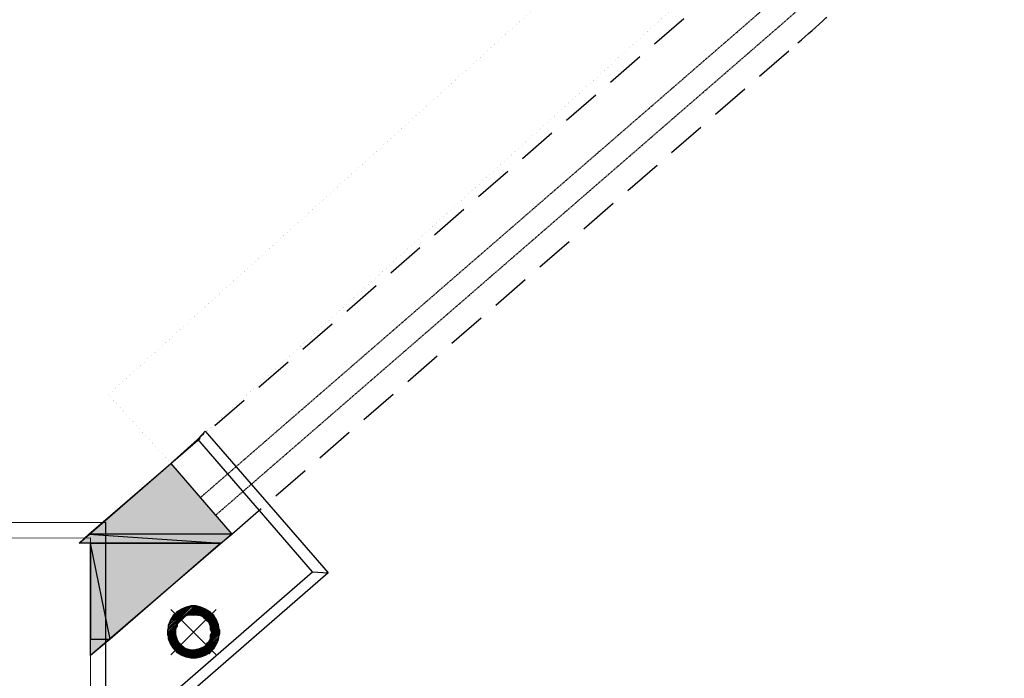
# Model space of a CAD drawing. Header units: millimetres. Extents: x 140304 to 319987, y -10756 to 142544.
# Tile 137 of 203: x 161469 to 164640, y 88296 to 90416. Entities that reach past the tile are written whole.
import ezdxf

# ---------------------------------------------------------------- set-up
doc = ezdxf.new("R2010")
doc.units = ezdxf.units.MM
doc.header["$LTSCALE"] = 10
doc.linetypes.add('( Hidden )', pattern=[0.375, 0.25, -0.125])
doc.layers.get('0').update_dxf_attribs({"linetype": 'CONTINUOUS'})
doc.layers.add('A wall', color=1, linetype='CONTINUOUS', lineweight=15)
for name, color, linetype, true_color in [('CT_BULKHEAD', 7, '( Hidden )', 0x00c700), ('CT_SIGNAGE', 7, '( Hidden )', 0x0000e6), ('furn', 7, 'CONTINUOUS', 0x9c9c9c)]:
    doc.layers.add(name, color=color, linetype=linetype, true_color=true_color)
doc.layers.add('H', color=7, linetype='CONTINUOUS', lineweight=53, true_color=0x0000d1)

msp = doc.modelspace()

# ---------------------------------------------------------------- hatches: boundary and pattern name
at = {"layer": 'H', "linetype": 'Continuous'}
for points in [[(161693.5, 88759), (161956, 88987.3), (162151.9, 88759), (161693.5, 88759)], [(161660.9, 88730.8), (161693.5, 88759), (162151.9, 88759), (162116.2, 88730.8), (161660.9, 88730.8)], [(161696.5, 88367.4), (161696.5, 88730.8), (161760.3, 88420.8), (161696.5, 88367.4)], [(161760.3, 88420.8), (161696.5, 88730.8), (162116.2, 88730.8), (161760.3, 88420.8)], [(161948.6, 88456.4), (162016.8, 88524.6), (162019.9, 88524.6), (161945.7, 88450.5), (161948.6, 88456.4)], [(161945.7, 88450.5), (162019.9, 88524.6), (162031.7, 88524.6), (161945.7, 88443.1), (161945.7, 88450.5)], [(161948.6, 88456.4), (161948.6, 88468.3), (162006.5, 88520.2), (162016.8, 88524.6), (161948.6, 88456.4)], [(162034.7, 88524.6), (161999.1, 88492), (162031.7, 88524.6), (162034.7, 88524.6)], [(161999.1, 88492), (162034.7, 88524.6), (162037.6, 88524.6), (162009.4, 88499.4), (161999.1, 88492)], [(162009.4, 88499.4), (162037.6, 88524.6), (162045.1, 88524.6), (162019.9, 88499.4), (162009.4, 88499.4)], [(162019.9, 88499.4), (162045.1, 88524.6), (162049.5, 88524.6), (162027.3, 88499.4), (162019.9, 88499.4)], [(162027.3, 88499.4), (162049.5, 88524.6), (162052.5, 88520.2), (162031.7, 88499.4), (162027.3, 88499.4)], [(161948.6, 88468.3), (162003.5, 88520.2), (162006.5, 88520.2), (161948.6, 88468.3)], [(161953.1, 88471.2), (161956, 88481.6), (161991.7, 88517.2), (162003.5, 88520.2), (161953.1, 88471.2)], [(161960.5, 88484.6), (161963.4, 88496.5), (161978.3, 88506.8), (161988.7, 88514.2), (161960.5, 88484.6)], [(161963.4, 88496.5), (161973.9, 88506.8), (161978.3, 88506.8), (161963.4, 88496.5)], [(162031.7, 88499.4), (162052.5, 88520.2), (162062.8, 88517.2), (162045.1, 88499.4), (162031.7, 88499.4)], [(162045.1, 88499.4), (162062.8, 88517.2), (162070.2, 88514.2), (162052.5, 88496.5), (162045.1, 88499.4)], [(162052.5, 88496.5), (162070.2, 88514.2), (162077.7, 88509.8), (162059.9, 88492), (162052.5, 88496.5)], [(162059.9, 88492), (162077.7, 88509.8), (162080.6, 88506.8), (162062.8, 88489.1), (162059.9, 88492)], [(162062.8, 88489.1), (162080.6, 88506.8), (162088, 88499.4), (162070.2, 88481.6), (162062.8, 88489.1)], [(162070.2, 88481.6), (162088, 88499.4), (162095.4, 88492), (162077.7, 88474.2), (162070.2, 88481.6)], [(162077.7, 88474.2), (162095.4, 88492), (162098.5, 88489.1), (162080.6, 88471.2), (162077.7, 88474.2)], [(161945.7, 88443.1), (161991.7, 88484.6), (161985.7, 88478.6), (161945.7, 88443.1)], [(161945.7, 88443.1), (161985.7, 88478.6), (161945.7, 88438.6), (161945.7, 88443.1)], [(161945.7, 88438.6), (161978.3, 88471.2), (161978.3, 88463.8), (161945.7, 88435.7), (161945.7, 88438.6)], [(161945.7, 88435.7), (161978.3, 88463.8), (161973.9, 88460.8), (161948.6, 88431.2), (161945.7, 88435.7)], [(161948.6, 88431.2), (161973.9, 88460.8), (161970.9, 88450.5), (161948.6, 88425.3), (161948.6, 88431.2)], [(162080.6, 88471.2), (162098.5, 88489.1), (162102.9, 88481.6), (162085.1, 88463.8), (162080.6, 88471.2)], [(162085.1, 88463.8), (162102.9, 88481.6), (162105.9, 88474.2), (162085.1, 88453.4), (162085.1, 88463.8)], [(162085.1, 88453.4), (162105.9, 88474.2), (162108.8, 88463.8), (162088, 88443.1), (162085.1, 88453.4)], [(162088, 88443.1), (162108.8, 88463.8), (162108.8, 88460.8), (162085.1, 88435.7), (162088, 88443.1)], [(162085.1, 88435.7), (162108.8, 88460.8), (162108.8, 88456.4), (162085.1, 88431.2), (162085.1, 88435.7)], [(161948.6, 88425.3), (161970.9, 88450.5), (161970.9, 88443.1), (161948.6, 88420.8), (161948.6, 88425.3)], [(161948.6, 88420.8), (161970.9, 88443.1), (161970.9, 88438.6), (161953.1, 88417.9), (161948.6, 88420.8)], [(161953.1, 88417.9), (161970.9, 88438.6), (161973.9, 88428.2), (161956, 88407.4), (161953.1, 88417.9)], [(161956, 88407.4), (161973.9, 88428.2), (161973.9, 88425.3), (161956, 88407.4)], [(162027.3, 88361.5), (162113.3, 88446), (162113.3, 88443.1), (162031.7, 88361.5), (162027.3, 88361.5)], [(162031.7, 88361.5), (162113.3, 88443.1), (162113.3, 88438.6), (162034.7, 88361.5), (162031.7, 88361.5)], [(162034.7, 88361.5), (162113.3, 88438.6), (162108.8, 88428.2), (162045.1, 88364.5), (162034.7, 88361.5)], [(162045.1, 88364.5), (162108.8, 88428.2), (162108.8, 88425.3), (162049.5, 88364.5), (162045.1, 88364.5)], [(162070.2, 88403), (162074.7, 88410.5), (162113.3, 88446), (162070.2, 88403)], [(162085.1, 88420.8), (162113.3, 88450.5), (162113.3, 88446), (162082.2, 88419.4), (162077.7, 88410.5), (162074.7, 88410.5), (162082.2, 88419.4), (162085.1, 88420.8)], [(162085.1, 88431.2), (162108.8, 88456.4), (162113.3, 88450.5), (162085.1, 88420.8), (162085.1, 88431.2)], [(161956, 88407.4), (161973.9, 88425.3), (161978.3, 88417.9), (161960.5, 88400), (161956, 88407.4)], [(161960.5, 88400), (161978.3, 88417.9), (161981.3, 88410.5), (161963.4, 88392.6), (161960.5, 88400)], [(161963.4, 88392.6), (161981.3, 88410.5), (161985.7, 88407.4), (161967.9, 88389.7), (161963.4, 88392.6)], [(161967.9, 88389.7), (161985.7, 88407.4), (161991.7, 88400), (161973.9, 88382.3), (161967.9, 88389.7)], [(161973.9, 88382.3), (161991.7, 88400), (161999.1, 88392.6), (161981.3, 88374.8), (161973.9, 88382.3)], [(162049.5, 88364.5), (162108.8, 88425.3), (162105.9, 88413.4), (162059.9, 88367.4), (162049.5, 88364.5)], [(162059.9, 88367.4), (162105.9, 88413.4), (162102.9, 88407.4), (162062.8, 88367.4), (162059.9, 88367.4)], [(162062.8, 88367.4), (162102.9, 88407.4), (162098.5, 88400), (162074.7, 88374.8), (162062.8, 88367.4)], [(162074.7, 88374.8), (162098.5, 88400), (162095.4, 88392.6), (162074.7, 88374.8)], [(161981.3, 88374.8), (161999.1, 88392.6), (162006.5, 88389.7), (161988.7, 88371.9), (161981.3, 88374.8)], [(161988.7, 88371.9), (162006.5, 88389.7), (162009.4, 88389.7), (161991.7, 88371.9), (161988.7, 88371.9)], [(161991.7, 88371.9), (162009.4, 88389.7), (162019.9, 88385.2), (162003.5, 88367.4), (161991.7, 88371.9)], [(162003.5, 88367.4), (162019.9, 88385.2), (162024.3, 88385.2), (162003.5, 88364.5), (162003.5, 88367.4)], [(162003.5, 88364.5), (162024.3, 88385.2), (162031.7, 88385.2), (162009.4, 88364.5), (162003.5, 88364.5)], [(162016.8, 88361.5), (162009.4, 88364.5), (162031.7, 88385.2), (162042.1, 88389.7), (162016.8, 88361.5)], [(162016.8, 88361.5), (162045.1, 88389.7), (162052.5, 88392.6), (162024.3, 88361.5), (162016.8, 88361.5)], [(162016.8, 88361.5), (162042.1, 88389.7), (162045.1, 88389.7), (162016.8, 88361.5)], [(162024.3, 88361.5), (162052.5, 88392.6), (162062.8, 88395.6), (162027.3, 88361.5), (162024.3, 88361.5)], [(162074.7, 88374.8), (162095.4, 88392.6), (162077.7, 88374.8), (162074.7, 88374.8)]]:
    msp.add_hatch(color=256, dxfattribs=at).paths.add_polyline_path(points)

# ---------------------------------------------------------------- linework, layer by layer
for points in [[(161956, 88987.3), (162062.8, 89083.8)], [(162042.1, 89066), (162065.8, 89091.2)], [(162411.3, 88638.8), (162042.1, 89066)], [(162065.8, 89091.2), (162461.8, 88635.9)], [(161660.9, 88730.8), (161956, 88987.3)], [(161692.1, 88760.4), (161956, 88987.3)], [(161956, 88987.3), (162151.9, 88760.4)], [(161956, 88987.3), (162151.9, 88760.4)], [(156044.5, 88791.6), (161745.5, 88799)], [(161745.5, 88799), (161745.5, 86047.9)], [(161660.9, 88730.8), (161692.1, 88760.4)], [(162151.9, 88760.4), (161692.1, 88760.4)], [(162151.9, 88760.4), (161692.1, 88760.4)], [(161692.1, 88760.4), (162116.2, 88730.8)], [(161692.1, 88760.4), (162116.2, 88730.8)], [(162151.9, 88760.4), (161696.5, 88368.9)], [(162116.2, 88730.8), (162151.9, 88760.4)], [(162116.2, 88730.8), (161660.9, 88730.8)], [(161696.5, 88730.8), (161660.9, 88730.8)], [(161696.5, 88730.8), (161696.5, 88422.3)], [(161760.3, 88422.3), (161696.5, 88730.8)], [(161696.5, 88730.8), (162116.2, 88730.8)], [(161760.3, 88422.3), (161696.5, 88730.8)], [(161696.5, 88368.9), (161696.5, 88730.8)], [(162116.2, 88730.8), (161760.3, 88422.3)], [(162461.8, 88635.9), (161778.1, 88041.2)], [(161781.1, 88090.1), (162411.3, 88638.8)], [(162411.3, 88638.8), (162461.8, 88635.9)], [(162019.9, 88524.6), (161945.7, 88450.5)], [(162019.9, 88524.6), (161945.7, 88450.5)], [(161945.7, 88450.5), (162030.2, 88524.6)], [(161945.7, 88450.5), (162030.2, 88524.6)], [(162030.2, 88524.6), (161945.7, 88443.1)], [(161948.6, 88468.3), (162016.8, 88524.6)], [(161948.6, 88468.3), (162016.8, 88524.6)], [(162016.8, 88524.6), (161948.6, 88457.9)], [(162016.8, 88524.6), (161948.6, 88457.9)], [(161948.6, 88457.9), (162019.9, 88524.6)], [(161948.6, 88457.9), (162019.9, 88524.6)], [(162005, 88524.6), (161990.2, 88518.7)], [(162030.2, 88524.6), (161991.7, 88486)], [(161991.7, 88486), (162034.7, 88524.6)], [(161991.7, 88486), (162034.7, 88524.6)], [(162034.7, 88524.6), (161999.1, 88493.4)], [(162034.7, 88524.6), (161999.1, 88493.4)], [(161999.1, 88493.4), (162034.7, 88524.6)], [(161999.1, 88493.4), (162034.7, 88524.6)], [(162034.7, 88524.6), (161999.1, 88493.4)], [(162034.7, 88524.6), (161999.1, 88493.4)], [(161999.1, 88493.4), (162037.6, 88524.6)], [(161999.1, 88493.4), (162037.6, 88524.6)], [(162021.3, 88529.1), (162005, 88524.6)], [(162016.8, 88524.6), (162006.5, 88521.7)], [(162037.6, 88524.6), (162009.4, 88499.4)], [(162037.6, 88524.6), (162009.4, 88499.4)], [(162009.4, 88499.4), (162045.1, 88524.6)], [(162009.4, 88499.4), (162045.1, 88524.6)], [(162019.9, 88524.6), (162016.8, 88524.6)], [(162030.2, 88524.6), (162019.9, 88524.6)], [(162045.1, 88524.6), (162019.9, 88499.4)], [(162045.1, 88524.6), (162019.9, 88499.4)], [(162019.9, 88499.4), (162048, 88524.6)], [(162019.9, 88499.4), (162048, 88524.6)], [(162037.6, 88529.1), (162021.3, 88529.1)], [(162048, 88524.6), (162027.3, 88499.4)], [(162048, 88524.6), (162027.3, 88499.4)], [(162034.7, 88524.6), (162030.2, 88524.6)], [(162034.7, 88524.6), (162034.7, 88524.6)], [(162034.7, 88524.6), (162034.7, 88524.6)], [(162037.6, 88524.6), (162034.7, 88524.6)], [(162052.5, 88524.6), (162037.6, 88529.1)], [(162045.1, 88524.6), (162037.6, 88524.6)], [(162048, 88524.6), (162045.1, 88524.6)], [(162052.5, 88521.7), (162048, 88524.6)], [(162067.3, 88518.7), (162052.5, 88524.6)], [(162006.5, 88521.7), (161948.6, 88468.3)], [(162006.5, 88521.7), (161948.6, 88468.3)], [(162002, 88521.7), (161953.1, 88471.2)], [(162002, 88521.7), (161953.1, 88471.2)], [(161953.1, 88471.2), (162006.5, 88521.7)], [(161953.1, 88471.2), (162006.5, 88521.7)], [(161963.4, 88497.9), (161954.6, 88484.6)], [(161956, 88481.6), (162002, 88521.7)], [(161956, 88481.6), (162002, 88521.7)], [(161991.7, 88517.2), (161956, 88481.6)], [(161991.7, 88517.2), (161956, 88481.6)], [(162101.4, 88517.2), (161956, 88371.9)], [(161956, 88517.2), (162101.4, 88371.9)], [(161959.1, 88486), (161991.7, 88517.2)], [(161959.1, 88486), (161991.7, 88517.2)], [(161988.7, 88514.2), (161959.1, 88486)], [(161988.7, 88514.2), (161959.1, 88486)], [(161959.1, 88486), (161963.4, 88496.5)], [(161963.4, 88496.5), (161988.7, 88514.2)], [(161963.4, 88496.5), (161988.7, 88514.2)], [(161973.9, 88506.8), (161963.4, 88496.5)], [(161963.4, 88496.5), (161973.9, 88506.8)], [(161976.8, 88506.8), (161963.4, 88496.5)], [(161969.4, 88503.9), (161963.4, 88497.9)], [(161975.4, 88509.8), (161969.4, 88503.9)], [(161990.2, 88518.7), (161975.4, 88509.8)], [(161988.7, 88514.2), (161976.8, 88506.8)], [(161991.7, 88517.2), (161988.7, 88514.2)], [(162002, 88521.7), (161991.7, 88517.2)], [(162002, 88496.5), (161991.7, 88490.5)], [(161999.1, 88493.4), (161991.7, 88486)], [(162009.4, 88499.4), (161999.1, 88493.4)], [(162006.5, 88521.7), (162002, 88521.7)], [(162012.5, 88500.9), (162002, 88496.5)], [(162019.9, 88499.4), (162009.4, 88499.4)], [(162022.8, 88503.9), (162012.5, 88500.9)], [(162027.3, 88499.4), (162019.9, 88499.4)], [(162034.7, 88503.9), (162022.8, 88503.9)], [(162027.3, 88499.4), (162052.5, 88521.7)], [(162027.3, 88499.4), (162052.5, 88521.7)], [(162030.2, 88499.4), (162027.3, 88499.4)], [(162052.5, 88521.7), (162030.2, 88499.4)], [(162052.5, 88521.7), (162030.2, 88499.4)], [(162030.2, 88499.4), (162062.8, 88517.2)], [(162030.2, 88499.4), (162062.8, 88517.2)], [(162042.1, 88499.4), (162030.2, 88499.4)], [(162045.1, 88500.9), (162034.7, 88503.9)], [(162062.8, 88517.2), (162042.1, 88499.4)], [(162062.8, 88517.2), (162042.1, 88499.4)], [(162042.1, 88499.4), (162062.8, 88517.2)], [(162062.8, 88517.2), (162042.1, 88499.4)], [(162042.1, 88499.4), (162045.1, 88499.4)], [(162045.1, 88499.4), (162062.8, 88517.2)], [(162062.8, 88517.2), (162045.1, 88499.4)], [(162045.1, 88499.4), (162070.2, 88514.2)], [(162045.1, 88499.4), (162070.2, 88514.2)], [(162056.9, 88496.5), (162045.1, 88500.9)], [(162052.5, 88496.5), (162045.1, 88499.4)], [(162062.8, 88517.2), (162052.5, 88521.7)], [(162070.2, 88514.2), (162052.5, 88496.5)], [(162070.2, 88514.2), (162052.5, 88496.5)], [(162052.5, 88496.5), (162077.7, 88511.3)], [(162052.5, 88496.5), (162077.7, 88511.3)], [(162059.9, 88493.4), (162052.5, 88496.5)], [(162065.8, 88490.5), (162056.9, 88496.5)], [(162077.7, 88511.3), (162059.9, 88493.4)], [(162077.7, 88511.3), (162059.9, 88493.4)], [(162059.9, 88493.4), (162080.6, 88506.8)], [(162059.9, 88493.4), (162080.6, 88506.8)], [(162062.8, 88489.1), (162059.9, 88493.4)], [(162062.8, 88517.2), (162062.8, 88517.2)], [(162070.2, 88514.2), (162062.8, 88517.2)], [(162080.6, 88506.8), (162062.8, 88489.1)], [(162080.6, 88506.8), (162062.8, 88489.1)], [(162062.8, 88489.1), (162088, 88499.4)], [(162062.8, 88489.1), (162088, 88499.4)], [(162082.2, 88509.8), (162067.3, 88518.7)], [(162077.7, 88511.3), (162070.2, 88514.2)], [(162088, 88499.4), (162070.2, 88481.6)], [(162088, 88499.4), (162070.2, 88481.6)], [(162070.2, 88481.6), (162088, 88499.4)], [(162070.2, 88481.6), (162088, 88499.4)], [(162088, 88499.4), (162070.2, 88481.6)], [(162088, 88499.4), (162070.2, 88481.6)], [(162070.2, 88481.6), (162095.4, 88493.4)], [(162070.2, 88481.6), (162095.4, 88493.4)], [(162080.6, 88506.8), (162077.7, 88511.3)], [(162095.4, 88493.4), (162077.7, 88475.7)], [(162095.4, 88493.4), (162077.7, 88475.7)], [(162088, 88499.4), (162080.6, 88506.8)], [(162088, 88503.9), (162082.2, 88509.8)], [(162094, 88497.9), (162088, 88503.9)], [(162088, 88499.4), (162088, 88499.4)], [(162088, 88499.4), (162088, 88499.4)], [(162095.4, 88493.4), (162088, 88499.4)], [(162102.9, 88484.6), (162094, 88497.9)], [(162098.5, 88489.1), (162095.4, 88493.4)], [(161945.7, 88443.1), (161991.7, 88486)], [(161984.2, 88478.6), (161945.7, 88443.1)], [(161945.7, 88443.1), (161984.2, 88478.6)], [(161984.2, 88478.6), (161945.7, 88443.1)], [(161984.2, 88478.6), (161945.7, 88443.1)], [(161945.7, 88443.1), (161976.8, 88471.2)], [(161945.7, 88443.1), (161976.8, 88471.2)], [(161976.8, 88471.2), (161945.7, 88440.1)], [(161976.8, 88471.2), (161945.7, 88440.1)], [(161948.6, 88468.3), (161945.7, 88453.4)], [(161945.7, 88440.1), (161976.8, 88463.8)], [(161945.7, 88440.1), (161976.8, 88463.8)], [(161976.8, 88463.8), (161945.7, 88435.7)], [(161976.8, 88463.8), (161945.7, 88435.7)], [(161945.7, 88435.7), (161973.9, 88460.8)], [(161945.7, 88435.7), (161973.9, 88460.8)], [(161954.6, 88484.6), (161948.6, 88468.3)], [(161948.6, 88468.3), (161953.1, 88471.2)], [(161948.6, 88457.9), (161948.6, 88468.3)], [(161973.9, 88460.8), (161948.6, 88432.7)], [(161973.9, 88460.8), (161948.6, 88432.7)], [(161953.1, 88471.2), (161956, 88481.6)], [(161956, 88481.6), (161959.1, 88486)], [(161972.3, 88462.3), (161970.9, 88450.5)], [(161970.9, 88450.5), (161973.9, 88460.8)], [(161976.8, 88472.8), (161972.3, 88462.3)], [(161973.9, 88460.8), (161976.8, 88463.8)], [(161982.8, 88481.6), (161976.8, 88472.8)], [(161976.8, 88471.2), (161984.2, 88478.6)], [(161976.8, 88463.8), (161976.8, 88471.2)], [(161987.2, 88486), (161982.8, 88481.6)], [(161991.7, 88486), (161984.2, 88478.6)], [(161991.7, 88490.5), (161987.2, 88486)], [(162070.2, 88481.6), (162062.8, 88489.1)], [(162070.2, 88486), (162065.8, 88490.5)], [(162074.7, 88481.6), (162070.2, 88486)], [(162077.7, 88475.7), (162070.2, 88481.6)], [(162080.6, 88472.8), (162074.7, 88481.6)], [(162077.7, 88475.7), (162098.5, 88489.1)], [(162077.7, 88475.7), (162098.5, 88489.1)], [(162080.6, 88471.2), (162077.7, 88475.7)], [(162098.5, 88489.1), (162080.6, 88471.2)], [(162098.5, 88489.1), (162080.6, 88471.2)], [(162080.6, 88471.2), (162101.4, 88481.6)], [(162080.6, 88471.2), (162101.4, 88481.6)], [(162085.1, 88462.3), (162080.6, 88472.8)], [(162083.6, 88463.8), (162080.6, 88471.2)], [(162101.4, 88481.6), (162083.6, 88463.8)], [(162101.4, 88481.6), (162083.6, 88463.8)], [(162083.6, 88463.8), (162105.9, 88475.7)], [(162083.6, 88463.8), (162105.9, 88475.7)], [(162105.9, 88475.7), (162083.6, 88453.4)], [(162105.9, 88475.7), (162083.6, 88453.4)], [(162083.6, 88453.4), (162105.9, 88475.7)], [(162083.6, 88453.4), (162105.9, 88475.7)], [(162105.9, 88475.7), (162083.6, 88453.4)], [(162105.9, 88475.7), (162083.6, 88453.4)], [(162083.6, 88453.4), (162083.6, 88463.8)], [(162083.6, 88453.4), (162108.8, 88463.8)], [(162083.6, 88453.4), (162108.8, 88463.8)], [(162108.8, 88460.8), (162083.6, 88435.7)], [(162108.8, 88460.8), (162083.6, 88435.7)], [(162088, 88450.5), (162085.1, 88462.3)], [(162108.8, 88463.8), (162088, 88443.1)], [(162108.8, 88463.8), (162088, 88443.1)], [(162088, 88443.1), (162108.8, 88460.8)], [(162088, 88443.1), (162108.8, 88460.8)], [(162101.4, 88481.6), (162098.5, 88489.1)], [(162105.9, 88475.7), (162101.4, 88481.6)], [(162108.8, 88468.3), (162102.9, 88484.6)], [(162105.9, 88475.7), (162105.9, 88475.7)], [(162105.9, 88475.7), (162105.9, 88475.7)], [(162108.8, 88463.8), (162105.9, 88475.7)], [(162111.8, 88453.4), (162108.8, 88468.3)], [(162108.8, 88460.8), (162108.8, 88463.8)], [(162108.8, 88457.9), (162108.8, 88460.8)], [(161945.7, 88450.5), (161948.6, 88457.9)], [(161945.7, 88453.4), (161945.7, 88437.1)], [(161945.7, 88443.1), (161945.7, 88450.5)], [(161945.7, 88440.1), (161945.7, 88443.1)], [(161945.7, 88435.7), (161945.7, 88440.1)], [(161945.7, 88437.1), (161948.6, 88420.8)], [(161948.6, 88432.7), (161945.7, 88435.7)], [(161948.6, 88432.7), (161970.9, 88450.5)], [(161948.6, 88432.7), (161970.9, 88450.5)], [(161970.9, 88450.5), (161948.6, 88425.3)], [(161970.9, 88450.5), (161948.6, 88425.3)], [(161948.6, 88425.3), (161970.9, 88443.1)], [(161948.6, 88425.3), (161970.9, 88443.1)], [(161970.9, 88443.1), (161948.6, 88422.3)], [(161970.9, 88443.1), (161948.6, 88422.3)], [(161948.6, 88422.3), (161970.9, 88440.1)], [(161948.6, 88422.3), (161970.9, 88440.1)], [(161948.6, 88425.3), (161948.6, 88432.7)], [(161970.9, 88440.1), (161953.1, 88417.9)], [(161970.9, 88440.1), (161953.1, 88417.9)], [(161953.1, 88417.9), (161973.9, 88428.2)], [(161953.1, 88417.9), (161973.9, 88428.2)], [(161973.9, 88428.2), (161956, 88407.4)], [(161956, 88407.4), (161973.9, 88428.2)], [(161970.9, 88443.1), (161970.9, 88450.5)], [(161970.9, 88450.5), (161970.9, 88438.6)], [(161970.9, 88440.1), (161970.9, 88443.1)], [(161973.9, 88428.2), (161970.9, 88440.1)], [(161970.9, 88438.6), (161972.3, 88428.2)], [(161972.3, 88428.2), (161976.8, 88417.9)], [(161973.9, 88428.2), (161973.9, 88425.3)], [(162113.3, 88446), (162027.3, 88361.5)], [(162027.3, 88361.5), (162113.3, 88443.1)], [(162027.3, 88361.5), (162113.3, 88443.1)], [(162113.3, 88443.1), (162030.2, 88361.5)], [(162113.3, 88443.1), (162030.2, 88361.5)], [(162030.2, 88361.5), (162113.3, 88440.1)], [(162030.2, 88361.5), (162113.3, 88440.1)], [(162113.3, 88440.1), (162034.7, 88361.5)], [(162113.3, 88440.1), (162034.7, 88361.5)], [(162034.7, 88361.5), (162108.8, 88428.2)], [(162034.7, 88361.5), (162108.8, 88428.2)], [(162108.8, 88428.2), (162045.1, 88364.5)], [(162108.8, 88428.2), (162045.1, 88364.5)], [(162113.3, 88446), (162070.2, 88404.5)], [(162073.2, 88410.5), (162113.3, 88446)], [(162113.3, 88446), (162073.2, 88410.5)], [(162073.2, 88410.5), (162113.3, 88446)], [(162073.2, 88410.5), (162113.3, 88446)], [(162113.3, 88446), (162077.7, 88410.5)], [(162113.3, 88446), (162077.7, 88410.5)], [(162077.7, 88410.5), (162113.3, 88446)], [(162113.3, 88446), (162077.7, 88410.5)], [(162080.6, 88417.9), (162085.1, 88428.2)], [(162083.6, 88435.7), (162108.8, 88457.9)], [(162083.6, 88435.7), (162108.8, 88457.9)], [(162108.8, 88457.9), (162083.6, 88432.7)], [(162108.8, 88457.9), (162083.6, 88432.7)], [(162088, 88443.1), (162083.6, 88453.4)], [(162083.6, 88432.7), (162113.3, 88450.5)], [(162083.6, 88432.7), (162113.3, 88450.5)], [(162113.3, 88450.5), (162083.6, 88422.3)], [(162113.3, 88450.5), (162083.6, 88422.3)], [(162083.6, 88422.3), (162113.3, 88446)], [(162083.6, 88422.3), (162113.3, 88446)], [(162083.6, 88435.7), (162088, 88443.1)], [(162083.6, 88432.7), (162083.6, 88435.7)], [(162083.6, 88422.3), (162083.6, 88432.7)], [(162085.1, 88428.2), (162088, 88438.6)], [(162088, 88438.6), (162088, 88450.5)], [(162113.3, 88450.5), (162108.8, 88457.9)], [(162108.8, 88428.2), (162113.3, 88440.1)], [(162108.8, 88420.8), (162111.8, 88437.1)], [(162108.8, 88425.3), (162108.8, 88428.2)], [(162111.8, 88437.1), (162111.8, 88453.4)], [(162113.3, 88446), (162113.3, 88450.5)], [(162113.3, 88446), (162113.3, 88446)], [(162113.3, 88446), (162113.3, 88446)], [(162113.3, 88443.1), (162113.3, 88446)], [(162113.3, 88440.1), (162113.3, 88443.1)], [(161696.5, 88422.3), (161760.3, 88422.3)], [(161696.5, 88422.3), (161760.3, 88422.3)], [(161760.3, 88422.3), (161696.5, 88368.9)], [(161696.5, 88368.9), (161696.5, 88422.3)], [(161948.6, 88422.3), (161948.6, 88425.3)], [(161953.1, 88417.9), (161948.6, 88422.3)], [(161948.6, 88420.8), (161954.6, 88406)], [(161956, 88407.4), (161953.1, 88417.9)], [(161954.6, 88406), (161963.4, 88392.6)], [(161973.9, 88425.3), (161956, 88407.4)], [(161956, 88407.4), (161973.9, 88425.3)], [(161973.9, 88425.3), (161956, 88407.4)], [(161973.9, 88425.3), (161956, 88407.4)], [(161956, 88407.4), (161976.8, 88417.9)], [(161956, 88407.4), (161976.8, 88417.9)], [(161959.1, 88400), (161956, 88407.4)], [(161976.8, 88417.9), (161959.1, 88400)], [(161976.8, 88417.9), (161959.1, 88400)], [(161959.1, 88400), (161981.3, 88410.5)], [(161959.1, 88400), (161981.3, 88410.5)], [(161963.4, 88392.6), (161959.1, 88400)], [(161981.3, 88410.5), (161963.4, 88392.6)], [(161981.3, 88410.5), (161963.4, 88392.6)], [(161963.4, 88392.6), (161984.2, 88407.4)], [(161963.4, 88392.6), (161984.2, 88407.4)], [(161984.2, 88407.4), (161966.5, 88389.7)], [(161984.2, 88407.4), (161966.5, 88389.7)], [(161966.5, 88389.7), (161991.7, 88400)], [(161966.5, 88389.7), (161991.7, 88400)], [(161976.8, 88417.9), (161973.9, 88425.3)], [(161991.7, 88400), (161973.9, 88382.3)], [(161991.7, 88400), (161973.9, 88382.3)], [(161973.9, 88382.3), (161991.7, 88400)], [(161973.9, 88382.3), (161991.7, 88400)], [(161991.7, 88400), (161973.9, 88382.3)], [(161991.7, 88400), (161973.9, 88382.3)], [(161981.3, 88410.5), (161976.8, 88417.9)], [(161976.8, 88417.9), (161982.8, 88407.4)], [(161984.2, 88407.4), (161981.3, 88410.5)], [(161982.8, 88407.4), (161987.2, 88403)], [(161991.7, 88400), (161984.2, 88407.4)], [(161987.2, 88403), (161991.7, 88400)], [(161991.7, 88400), (161991.7, 88400)], [(161991.7, 88400), (161991.7, 88400)], [(161999.1, 88392.6), (161991.7, 88400)], [(161991.7, 88400), (162002, 88392.6)], [(162024.3, 88361.5), (162062.8, 88397.1)], [(162024.3, 88361.5), (162062.8, 88397.1)], [(162070.2, 88404.5), (162027.3, 88361.5)], [(162027.3, 88361.5), (162070.2, 88404.5)], [(162070.2, 88404.5), (162027.3, 88361.5)], [(162062.8, 88397.1), (162027.3, 88361.5)], [(162027.3, 88361.5), (162062.8, 88397.1)], [(162045.1, 88364.5), (162108.8, 88425.3)], [(162045.1, 88364.5), (162108.8, 88425.3)], [(162108.8, 88425.3), (162048, 88364.5)], [(162108.8, 88425.3), (162048, 88364.5)], [(162048, 88364.5), (162105.9, 88414.9)], [(162048, 88364.5), (162105.9, 88414.9)], [(162062.8, 88397.1), (162052.5, 88392.6)], [(162056.9, 88392.6), (162065.8, 88400)], [(162105.9, 88414.9), (162059.9, 88368.9)], [(162105.9, 88414.9), (162059.9, 88368.9)], [(162059.9, 88368.9), (162101.4, 88407.4)], [(162059.9, 88368.9), (162101.4, 88407.4)], [(162101.4, 88407.4), (162062.8, 88368.9)], [(162101.4, 88407.4), (162062.8, 88368.9)], [(162062.8, 88397.1), (162070.2, 88404.5)], [(162062.8, 88368.9), (162098.5, 88400)], [(162062.8, 88368.9), (162098.5, 88400)], [(162065.8, 88400), (162070.2, 88403)], [(162070.2, 88404.5), (162073.2, 88410.5)], [(162070.2, 88403), (162074.7, 88407.4)], [(162077.7, 88410.5), (162073.2, 88410.5)], [(162098.5, 88400), (162073.2, 88374.8)], [(162073.2, 88374.8), (162098.5, 88400)], [(162074.7, 88407.4), (162080.6, 88417.9)], [(162077.7, 88410.5), (162083.6, 88422.3)], [(162094, 88392.6), (162102.9, 88406)], [(162098.5, 88400), (162095.4, 88392.6)], [(162098.5, 88400), (162101.4, 88407.4)], [(162101.4, 88407.4), (162105.9, 88414.9)], [(162102.9, 88406), (162108.8, 88420.8)], [(162105.9, 88414.9), (162108.8, 88425.3)], [(161966.5, 88389.7), (161963.4, 88392.6)], [(161963.4, 88392.6), (161969.4, 88385.2)], [(161973.9, 88382.3), (161966.5, 88389.7)], [(161969.4, 88385.2), (161975.4, 88379.3)], [(161973.9, 88382.3), (161999.1, 88392.6)], [(161973.9, 88382.3), (161999.1, 88392.6)], [(161981.3, 88374.8), (161973.9, 88382.3)], [(161975.4, 88379.3), (161990.2, 88370.4)], [(161999.1, 88392.6), (161981.3, 88374.8)], [(161999.1, 88392.6), (161981.3, 88374.8)], [(161981.3, 88374.8), (162006.5, 88389.7)], [(161981.3, 88374.8), (162006.5, 88389.7)], [(161988.7, 88371.9), (161981.3, 88374.8)], [(162006.5, 88389.7), (161988.7, 88371.9)], [(162006.5, 88389.7), (161988.7, 88371.9)], [(161988.7, 88371.9), (162009.4, 88389.7)], [(161988.7, 88371.9), (162009.4, 88389.7)], [(161991.7, 88371.9), (161988.7, 88371.9)], [(161990.2, 88370.4), (162005, 88364.5)], [(162009.4, 88389.7), (161991.7, 88371.9)], [(162009.4, 88389.7), (161991.7, 88371.9)], [(161991.7, 88371.9), (162019.9, 88386.7)], [(161991.7, 88371.9), (162019.9, 88386.7)], [(162002, 88368.9), (161991.7, 88371.9)], [(162006.5, 88389.7), (161999.1, 88392.6)], [(162002, 88392.6), (162012.5, 88388.2)], [(162019.9, 88386.7), (162002, 88368.9)], [(162019.9, 88386.7), (162002, 88368.9)], [(162002, 88368.9), (162024.3, 88386.7)], [(162002, 88368.9), (162024.3, 88386.7)], [(162024.3, 88386.7), (162002, 88364.5)], [(162024.3, 88386.7), (162002, 88364.5)], [(162002, 88364.5), (162030.2, 88386.7)], [(162002, 88364.5), (162030.2, 88386.7)], [(162002, 88364.5), (162002, 88368.9)], [(162009.4, 88364.5), (162002, 88364.5)], [(162005, 88364.5), (162021.3, 88361.5)], [(162009.4, 88389.7), (162006.5, 88389.7)], [(162019.9, 88386.7), (162009.4, 88389.7)], [(162009.4, 88364.5), (162042.1, 88389.7)], [(162009.4, 88364.5), (162042.1, 88389.7)], [(162030.2, 88386.7), (162009.4, 88364.5)], [(162030.2, 88386.7), (162009.4, 88364.5)], [(162016.8, 88361.5), (162009.4, 88364.5)], [(162012.5, 88388.2), (162022.8, 88386.7)], [(162016.8, 88361.5), (162052.5, 88392.6)], [(162016.8, 88361.5), (162052.5, 88392.6)], [(162042.1, 88389.7), (162016.8, 88361.5)], [(162045.1, 88389.7), (162016.8, 88361.5)], [(162016.8, 88361.5), (162045.1, 88389.7)], [(162045.1, 88389.7), (162016.8, 88361.5)], [(162016.8, 88361.5), (162042.1, 88389.7)], [(162045.1, 88389.7), (162016.8, 88361.5)], [(162024.3, 88386.7), (162019.9, 88386.7)], [(162022.8, 88386.7), (162034.7, 88386.7)], [(162052.5, 88392.6), (162024.3, 88361.5)], [(162052.5, 88392.6), (162024.3, 88361.5)], [(162030.2, 88386.7), (162024.3, 88386.7)], [(162042.1, 88389.7), (162030.2, 88386.7)], [(162034.7, 88386.7), (162045.1, 88388.2)], [(162045.1, 88364.5), (162034.7, 88361.5)], [(162037.6, 88361.5), (162052.5, 88364.5)], [(162042.1, 88389.7), (162045.1, 88389.7)], [(162052.5, 88392.6), (162045.1, 88389.7)], [(162045.1, 88388.2), (162056.9, 88392.6)], [(162048, 88364.5), (162045.1, 88364.5)], [(162059.9, 88368.9), (162048, 88364.5)], [(162052.5, 88364.5), (162067.3, 88370.4)], [(162062.8, 88368.9), (162059.9, 88368.9)], [(162073.2, 88374.8), (162062.8, 88368.9)], [(162067.3, 88370.4), (162082.2, 88379.3)], [(162073.2, 88374.8), (162095.4, 88392.6)], [(162095.4, 88392.6), (162073.2, 88374.8)], [(162095.4, 88392.6), (162073.2, 88374.8)], [(162077.7, 88374.8), (162095.4, 88392.6)], [(162088, 88386.7), (162077.7, 88374.8)], [(162082.2, 88379.3), (162088, 88385.2)], [(162095.4, 88392.6), (162088, 88386.7)], [(162088, 88385.2), (162094, 88392.6)], [(162024.3, 88361.5), (162016.8, 88361.5)], [(162021.3, 88361.5), (162037.6, 88361.5)], [(162027.3, 88361.5), (162024.3, 88361.5)], [(162030.2, 88361.5), (162027.3, 88361.5)], [(162034.7, 88361.5), (162030.2, 88361.5)]]:
    msp.add_lwpolyline(points)
at = {"layer": 'A wall', "ltscale": 0.25}
for points in [[(156093.4, 88742.7), (161696.5, 88748.5)], [(161696.5, 88748.5), (161696.5, 86047.9)]]:
    msp.add_lwpolyline(points, dxfattribs=at)
at = {"layer": 'CT_BULKHEAD', "ltscale": 50}
for points in [[(161955.3, 88987), (163778.3, 90568.1, 0.053248), (164386.3, 91220.8, 0.053248)], [(162151.9, 88760.4), (163974.9, 90341.5, 0.053848), (164632.8, 91049.4), (164639.5, 91059.9)]]:
    msp.add_lwpolyline(points, format="xyb", dxfattribs=at)
at = {"layer": 'CT_SIGNAGE'}
for points in [[(162049.9, 88876.8), (163872.9, 90457.9, 0.053561), (164505.9, 91138.3), (164508.7, 91142.6)], [(162099.1, 88820.2), (163922.1, 90401.2, 0.053706), (164567.5, 91095.4), (164571.7, 91101.8)]]:
    msp.add_lwpolyline(points, format="xyb", dxfattribs=at)
at = {"layer": 'furn', "ltscale": 0.25, "const_width": 0.1, "flags": 128}
for points in [[(161754.7, 89209.4), (164074.8, 91312.9), (164276.3, 91090.7), (161956.2, 88987.1), (161754.7, 89209.4)], [(157859.8, 89185.1), (161738, 89185.1), (161738, 88810.1), (157859.8, 88810.1), (157859.8, 89185.1)]]:
    msp.add_lwpolyline(points, close=True, dxfattribs=at)

doc.saveas('drawing.dxf')
